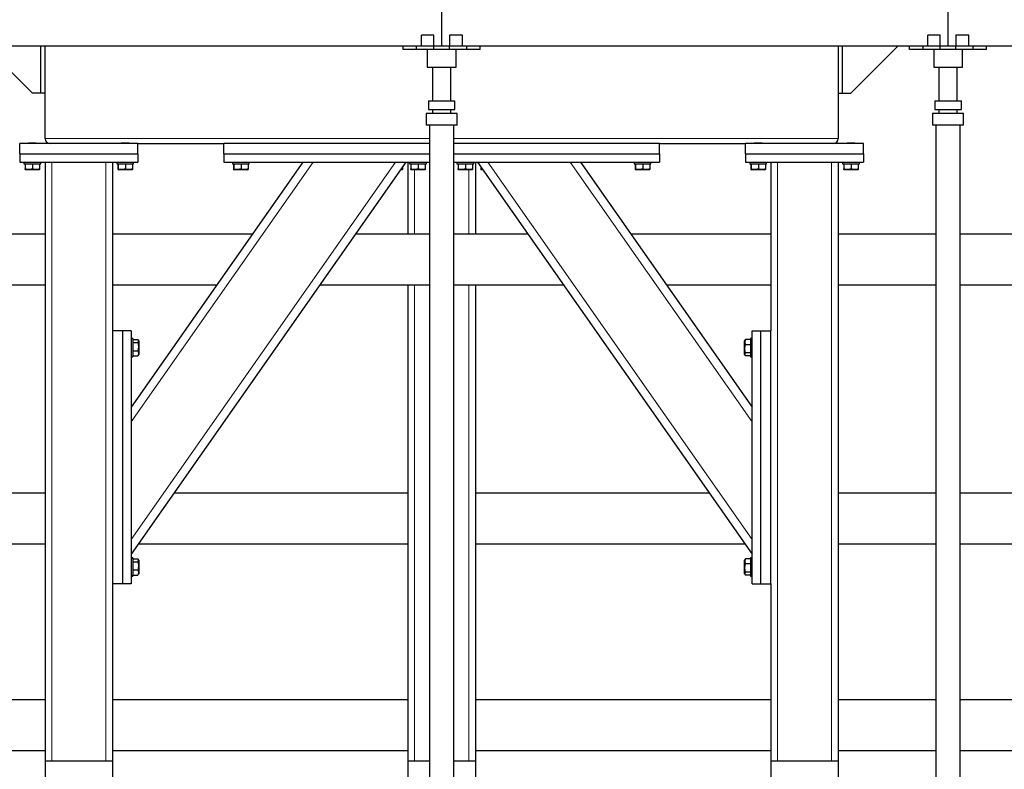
# Model space of a CAD drawing. Header units: millimetres. Extents: x 0 to 841, y 0 to 594.
# Tile 75 of 92: x 533 to 580, y 420 to 455. Entities that reach past the tile are written whole.
import ezdxf

# ---------------------------------------------------------------- set-up
doc = ezdxf.new("R2010")
doc.units = ezdxf.units.MM
doc.layers.add('TRAIT-FORT', color=4, linetype='Continuous', lineweight=25)

msp = doc.modelspace()

# ---------------------------------------------------------------- linework, layer by layer
at = {"lineweight": 18}
for p, q in [((534.19948, 449.84971), (552.41948, 449.84971)), ((553.57948, 449.84971), (571.79948, 449.84971)), ((534.51948, 448.72971), (534.51948, 420.32971)), ((537.07948, 448.72971), (537.07948, 420.32971)), ((550.81503, 448.72971), (538.27948, 430.82709)), ((546.90855, 448.72971), (538.27948, 436.40612)), ((555.18392, 448.72971), (567.71948, 430.82709)), ((559.0904, 448.72971), (567.71948, 436.40612)), ((568.91948, 448.72971), (568.91948, 420.32971)), ((571.47948, 448.72971), (571.47948, 420.32971)), ((551.71948, 448.36971), (551.71948, 445.30971)), ((554.27948, 448.36971), (554.27948, 445.30971)), ((551.71948, 442.90971), (551.71948, 420.32971)), ((554.27948, 442.90971), (554.27948, 420.32971))]:
    msp.add_line(p, q, dxfattribs=at)
at = {"layer": 'TRAIT-FORT', "lineweight": 25}
for p, q in [((552.99948, 454.22971), (552.99948, 456.22971)), ((576.99948, 454.22971), (576.99948, 456.22971)), ((552.03843, 454.22971), (552.03843, 454.74971)), ((552.63348, 454.74971), (552.03843, 454.74971)), ((552.63348, 454.22971), (552.63348, 454.74971)), ((553.36548, 454.74971), (553.36548, 454.22971)), ((553.98548, 454.74971), (553.36548, 454.74971)), ((553.98548, 454.22971), (553.98548, 454.74971)), ((576.03843, 454.22971), (576.03843, 454.74971)), ((576.63348, 454.74971), (576.03843, 454.74971)), ((576.63348, 454.22971), (576.63348, 454.74971)), ((577.36548, 454.74971), (577.36548, 454.22971)), ((577.98548, 454.74971), (577.36548, 454.74971)), ((577.98548, 454.22971), (577.98548, 454.74971)), ((551.17348, 454.22971), (530.82548, 454.22971)), ((533.59948, 452.00971), (531.37948, 454.22971)), ((533.99948, 452.00971), (533.99948, 454.22971)), ((534.19948, 449.84971), (534.19948, 454.22971)), ((551.17348, 454.06971), (551.17348, 454.22971)), ((551.81348, 454.22971), (551.17348, 454.22971)), ((551.81348, 454.06971), (551.17348, 454.06971)), ((551.81348, 454.06971), (551.81348, 454.22971)), ((552.63348, 454.22971), (551.81348, 454.22971)), ((552.63348, 454.06971), (551.81348, 454.06971)), ((552.31948, 454.06971), (552.31948, 453.22971)), ((553.36548, 454.22971), (552.63348, 454.22971)), ((552.63348, 454.06971), (552.63348, 454.22971)), ((553.36548, 454.06971), (552.63348, 454.06971)), ((553.36548, 454.06971), (553.36548, 454.22971)), ((554.18548, 454.22971), (553.36548, 454.22971)), ((554.18548, 454.06971), (553.36548, 454.06971)), ((553.67948, 453.22971), (553.67948, 454.06971)), ((554.18548, 454.06971), (554.18548, 454.22971)), ((554.82548, 454.22971), (554.18548, 454.22971)), ((554.82548, 454.06971), (554.18548, 454.06971)), ((554.82548, 454.06971), (554.82548, 454.22971)), ((575.17348, 454.22971), (554.82548, 454.22971)), ((571.79948, 454.22971), (571.79948, 449.84971)), ((571.99948, 452.00971), (571.99948, 454.22971)), ((572.39948, 452.00971), (574.61948, 454.22971)), ((575.17348, 454.06971), (575.17348, 454.22971)), ((575.81348, 454.22971), (575.17348, 454.22971)), ((575.81348, 454.06971), (575.17348, 454.06971)), ((575.81348, 454.06971), (575.81348, 454.22971)), ((576.63348, 454.22971), (575.81348, 454.22971)), ((576.63348, 454.06971), (575.81348, 454.06971)), ((576.31948, 454.06971), (576.31948, 453.22971)), ((576.63348, 454.06971), (576.63348, 454.22971)), ((577.36548, 454.22971), (576.63348, 454.22971)), ((577.36548, 454.06971), (576.63348, 454.06971)), ((577.36548, 454.06971), (577.36548, 454.22971)), ((578.18548, 454.22971), (577.36548, 454.22971)), ((578.18548, 454.06971), (577.36548, 454.06971)), ((577.67948, 453.22971), (577.67948, 454.06971)), ((578.18548, 454.06971), (578.18548, 454.22971)), ((578.82548, 454.22971), (578.18548, 454.22971)), ((578.82548, 454.06971), (578.18548, 454.06971)), ((578.82548, 454.06971), (578.82548, 454.22971)), ((599.17348, 454.22971), (578.82548, 454.22971)), ((552.31948, 453.22971), (553.67948, 453.22971)), ((552.55948, 453.22971), (552.55948, 451.63325)), ((553.43948, 451.63325), (553.43948, 453.22971)), ((576.31948, 453.22971), (577.67948, 453.22971)), ((576.55948, 453.22971), (576.55948, 451.63325)), ((577.43948, 451.63325), (577.43948, 453.22971)), ((533.99948, 452.00971), (533.59948, 452.00971)), ((534.19948, 452.00971), (533.99948, 452.00971)), ((571.79948, 452.00971), (571.99948, 452.00971)), ((571.99948, 452.00971), (572.39948, 452.00971)), ((552.36948, 451.63325), (552.36948, 451.23325)), ((552.36948, 451.63325), (553.62948, 451.63325)), ((553.62948, 451.23325), (553.62948, 451.63325)), ((576.36948, 451.63325), (576.36948, 451.23325)), ((576.36948, 451.63325), (577.62948, 451.63325)), ((577.62948, 451.23325), (577.62948, 451.63325)), ((552.25948, 451.03325), (552.25948, 450.49325)), ((553.73948, 451.03325), (552.25948, 451.03325)), ((552.36948, 451.23325), (553.62948, 451.23325)), ((552.55948, 451.23325), (552.55948, 451.03325)), ((553.43948, 451.03325), (553.43948, 451.23325)), ((553.73948, 450.49325), (553.73948, 451.03325)), ((576.25948, 451.03325), (576.25948, 450.49325)), ((577.73948, 451.03325), (576.25948, 451.03325)), ((576.36948, 451.23325), (577.62948, 451.23325)), ((576.55948, 451.23325), (576.55948, 451.03325)), ((577.43948, 451.03325), (577.43948, 451.23325)), ((577.73948, 450.49325), (577.73948, 451.03325)), ((553.73948, 450.49325), (552.25948, 450.49325)), ((552.41948, 450.49325), (552.41948, 416.62971)), ((553.57948, 416.62971), (553.57948, 450.49325)), ((577.73948, 450.49325), (576.25948, 450.49325)), ((576.41948, 450.49325), (576.41948, 416.62971)), ((577.57948, 416.62971), (577.57948, 450.49325)), ((532.99948, 449.12971), (532.99948, 449.60971)), ((538.59948, 449.60971), (532.99948, 449.60971)), ((533.42748, 449.64971), (533.39948, 449.62171)), ((533.39948, 449.62171), (533.39948, 449.60971)), ((533.79948, 449.62171), (533.39948, 449.62171)), ((533.42748, 449.64971), (533.77148, 449.64971)), ((533.79948, 449.62171), (533.77148, 449.64971)), ((533.79948, 449.60971), (533.79948, 449.62171)), ((537.82748, 449.64971), (537.79948, 449.62171)), ((537.79948, 449.62171), (537.79948, 449.60971)), ((538.19948, 449.62171), (537.79948, 449.62171)), ((537.82748, 449.64971), (538.17148, 449.64971)), ((538.19948, 449.62171), (538.17148, 449.64971)), ((538.19948, 449.60971), (538.19948, 449.62171)), ((538.59948, 449.60971), (542.67948, 449.60971)), ((538.59948, 449.12971), (538.59948, 449.60971)), ((542.67948, 449.12971), (542.67948, 449.60971)), ((552.41948, 449.60971), (542.67948, 449.60971)), ((563.31948, 449.60971), (553.57948, 449.60971)), ((563.31948, 449.60971), (567.39948, 449.60971)), ((563.31948, 449.12971), (563.31948, 449.60971)), ((567.39948, 449.12971), (567.39948, 449.60971)), ((572.99948, 449.60971), (567.39948, 449.60971)), ((567.82748, 449.64971), (567.79948, 449.62171)), ((567.79948, 449.62171), (567.79948, 449.60971)), ((568.19948, 449.62171), (567.79948, 449.62171)), ((567.82748, 449.64971), (568.17148, 449.64971)), ((568.19948, 449.62171), (568.17148, 449.64971)), ((568.19948, 449.60971), (568.19948, 449.62171)), ((572.22748, 449.64971), (572.19948, 449.62171)), ((572.19948, 449.62171), (572.19948, 449.60971)), ((572.59948, 449.62171), (572.19948, 449.62171)), ((572.22748, 449.64971), (572.57148, 449.64971)), ((572.59948, 449.62171), (572.57148, 449.64971)), ((572.59948, 449.60971), (572.59948, 449.62171)), ((572.99948, 449.12971), (572.99948, 449.60971)), ((532.99948, 449.12971), (532.99948, 448.72971)), ((532.99948, 449.12971), (538.59948, 449.12971)), ((538.59948, 449.12971), (538.59948, 448.72971)), ((542.67948, 449.12971), (542.67948, 448.72971)), ((542.67948, 449.12971), (552.41948, 449.12971)), ((553.57948, 449.12971), (563.31948, 449.12971)), ((563.31948, 449.12971), (563.31948, 448.72971)), ((567.39948, 449.12971), (567.39948, 448.72971)), ((567.39948, 449.12971), (572.99948, 449.12971)), ((572.99948, 449.12971), (572.99948, 448.72971)), ((532.99948, 448.72971), (538.59948, 448.72971)), ((533.19948, 448.72971), (533.19948, 448.64971)), ((533.19948, 448.64971), (533.99948, 448.64971)), ((533.25386, 448.64971), (533.25386, 448.4099)), ((533.26539, 448.64971), (533.26539, 448.4099)), ((533.611, 448.64971), (533.611, 448.4099)), ((533.94509, 448.64971), (533.94509, 448.4099)), ((533.99948, 448.64971), (533.99948, 448.72971)), ((534.19948, 448.72971), (534.19948, 420.32971)), ((537.39948, 448.72971), (537.39948, 440.72971)), ((537.59948, 448.72971), (537.59948, 448.64971)), ((537.59948, 448.64971), (538.39948, 448.64971)), ((537.65386, 448.64971), (537.65386, 448.4099)), ((537.66539, 448.64971), (537.66539, 448.4099)), ((538.011, 448.64971), (538.011, 448.4099)), ((551.30334, 448.72971), (538.27948, 430.12971)), ((546.42024, 448.72971), (538.27948, 437.1035)), ((538.34509, 448.64971), (538.34509, 448.4099)), ((538.39948, 448.64971), (538.39948, 448.72971)), ((542.67948, 448.72971), (552.41948, 448.72971)), ((543.07948, 448.72971), (543.07948, 448.64971)), ((543.07948, 448.64971), (543.87948, 448.64971)), ((543.13386, 448.64971), (543.13386, 448.4099)), ((543.14539, 448.64971), (543.14539, 448.4099)), ((543.491, 448.64971), (543.491, 448.4099)), ((543.82509, 448.64971), (543.82509, 448.4099)), ((543.87948, 448.64971), (543.87948, 448.72971)), ((551.14509, 448.50372), (551.14509, 448.4099)), ((551.39948, 448.72971), (551.39948, 445.30971)), ((551.47948, 448.72971), (551.47948, 448.64971)), ((551.47948, 448.64971), (552.27948, 448.64971)), ((551.53386, 448.64971), (551.53386, 448.4099)), ((551.54539, 448.64971), (551.54539, 448.4099)), ((551.891, 448.64971), (551.891, 448.4099)), ((552.22509, 448.64971), (552.22509, 448.4099)), ((552.27948, 448.64971), (552.27948, 448.72971)), ((553.57948, 448.72971), (563.31948, 448.72971)), ((553.71948, 448.72971), (553.71948, 448.64971)), ((553.71948, 448.64971), (554.51948, 448.64971)), ((553.77386, 448.64971), (553.77386, 448.4099)), ((553.78539, 448.64971), (553.78539, 448.4099)), ((554.131, 448.64971), (554.131, 448.4099)), ((554.46509, 448.64971), (554.46509, 448.4099)), ((554.51948, 448.64971), (554.51948, 448.72971)), ((554.59948, 448.72971), (554.59948, 445.30971)), ((554.69561, 448.72971), (567.71948, 430.12971)), ((554.85386, 448.50372), (554.85386, 448.4099)), ((554.86539, 448.48726), (554.86539, 448.4099)), ((559.57871, 448.72971), (567.71948, 437.1035)), ((562.11948, 448.72971), (562.11948, 448.64971)), ((562.11948, 448.64971), (562.91948, 448.64971)), ((562.17386, 448.64971), (562.17386, 448.4099)), ((562.18539, 448.64971), (562.18539, 448.4099)), ((562.531, 448.64971), (562.531, 448.4099)), ((562.86509, 448.64971), (562.86509, 448.4099)), ((562.91948, 448.64971), (562.91948, 448.72971)), ((567.39948, 448.72971), (572.99948, 448.72971)), ((567.59948, 448.72971), (567.59948, 448.64971)), ((567.59948, 448.64971), (568.39948, 448.64971)), ((567.65386, 448.64971), (567.65386, 448.4099)), ((567.66539, 448.64971), (567.66539, 448.4099)), ((568.011, 448.64971), (568.011, 448.4099)), ((568.34509, 448.64971), (568.34509, 448.4099)), ((568.39948, 448.64971), (568.39948, 448.72971)), ((568.59948, 448.72971), (568.59948, 440.72971)), ((571.79948, 448.72971), (571.79948, 420.32971)), ((571.99948, 448.72971), (571.99948, 448.64971)), ((571.99948, 448.64971), (572.79948, 448.64971)), ((572.05386, 448.64971), (572.05386, 448.4099)), ((572.06539, 448.64971), (572.06539, 448.4099)), ((572.411, 448.64971), (572.411, 448.4099)), ((572.74509, 448.64971), (572.74509, 448.4099)), ((572.79948, 448.64971), (572.79948, 448.72971)), ((533.25861, 448.38003), (533.27648, 448.36971)), ((533.92248, 448.36971), (533.27648, 448.36971)), ((533.92248, 448.36971), (533.94034, 448.38003)), ((537.65861, 448.38003), (537.67648, 448.36971)), ((538.32248, 448.36971), (537.67648, 448.36971)), ((538.32248, 448.36971), (538.34034, 448.38003)), ((543.13861, 448.38003), (543.15648, 448.36971)), ((543.80248, 448.36971), (543.15648, 448.36971)), ((543.80248, 448.36971), (543.82034, 448.38003)), ((551.12248, 448.36971), (551.05126, 448.36971)), ((551.14509, 448.4099), (551.06451, 448.38864)), ((551.12248, 448.36971), (551.14034, 448.38003)), ((551.53861, 448.38003), (551.55648, 448.36971)), ((552.20248, 448.36971), (551.55648, 448.36971)), ((552.20248, 448.36971), (552.22034, 448.38003)), ((553.77861, 448.38003), (553.79648, 448.36971)), ((554.44248, 448.36971), (553.79648, 448.36971)), ((554.44248, 448.36971), (554.46034, 448.38003)), ((554.85861, 448.38003), (554.87648, 448.36971)), ((554.94769, 448.36971), (554.87648, 448.36971)), ((562.17861, 448.38003), (562.19648, 448.36971)), ((562.84248, 448.36971), (562.19648, 448.36971)), ((562.84248, 448.36971), (562.86034, 448.38003)), ((567.65861, 448.38003), (567.67648, 448.36971)), ((568.32248, 448.36971), (567.67648, 448.36971)), ((568.32248, 448.36971), (568.34034, 448.38003)), ((572.05861, 448.38003), (572.07648, 448.36971)), ((572.72248, 448.36971), (572.07648, 448.36971)), ((572.72248, 448.36971), (572.74034, 448.38003)), ((534.19948, 445.30971), (529.57948, 445.30971)), ((544.02553, 445.30971), (537.39948, 445.30971)), ((552.41948, 445.30971), (548.90863, 445.30971)), ((557.09032, 445.30971), (553.57948, 445.30971)), ((568.59948, 445.30971), (561.97342, 445.30971)), ((576.41948, 445.30971), (571.79948, 445.30971)), ((600.41948, 445.30971), (577.57948, 445.30971)), ((529.57948, 442.90971), (534.19948, 442.90971)), ((537.39948, 442.90971), (542.34503, 442.90971)), ((547.22813, 442.90971), (552.41948, 442.90971)), ((551.39948, 442.90971), (551.39948, 420.32971)), ((553.57948, 442.90971), (558.77082, 442.90971)), ((554.59948, 442.90971), (554.59948, 420.32971)), ((563.65392, 442.90971), (568.59948, 442.90971)), ((571.79948, 442.90971), (576.41948, 442.90971)), ((577.57948, 442.90971), (600.41948, 442.90971)), ((537.87948, 440.72971), (537.39948, 440.72971)), ((537.39948, 440.72971), (537.39948, 428.72971)), ((538.27948, 440.72971), (537.87948, 440.72971)), ((537.87948, 440.72971), (537.87948, 428.72971)), ((538.27948, 440.72971), (538.27948, 428.72971)), ((567.71948, 428.72971), (567.71948, 440.72971)), ((567.71948, 440.72971), (568.11948, 440.72971)), ((568.11948, 428.72971), (568.11948, 440.72971)), ((568.11948, 440.72971), (568.59948, 440.72971)), ((568.59948, 428.72971), (568.59948, 440.72971)), ((538.35948, 440.36971), (538.27948, 440.36971)), ((538.35948, 440.36971), (538.35948, 439.92971)), ((538.35948, 440.3178), (538.59929, 440.3178)), ((538.35948, 440.17515), (538.59929, 440.17515)), ((538.63948, 440.25271), (538.61498, 440.29515)), ((538.63948, 440.25271), (538.63948, 439.60671)), ((567.38397, 440.29515), (567.35948, 440.25271)), ((567.35948, 440.18181), (567.35948, 440.25271)), ((567.35948, 439.60671), (567.35948, 440.18181)), ((567.38484, 440.29465), (567.39966, 440.3178)), ((567.63948, 440.3178), (567.39966, 440.3178)), ((567.63948, 440.07236), (567.39966, 440.07236)), ((567.71948, 440.36971), (567.63948, 440.36971)), ((567.63948, 440.36971), (567.63948, 439.92971)), ((538.35948, 439.92971), (538.35948, 439.48971)), ((538.35948, 439.78706), (538.59929, 439.78706)), ((538.61498, 439.56428), (538.63948, 439.60671)), ((567.35948, 439.60671), (567.38397, 439.56428)), ((567.63948, 439.68428), (567.39966, 439.68428)), ((567.63948, 439.92971), (567.63948, 439.48971)), ((538.27948, 439.48971), (538.35948, 439.48971)), ((538.35948, 439.54163), (538.59929, 439.54163)), ((538.61411, 439.56478), (538.59929, 439.54163)), ((567.63948, 439.54163), (567.39966, 439.54163)), ((567.63948, 439.48971), (567.71948, 439.48971)), ((534.19948, 433.02971), (529.57948, 433.02971)), ((551.39948, 433.02971), (540.31008, 433.02971)), ((565.68887, 433.02971), (554.59948, 433.02971)), ((576.41948, 433.02971), (571.79948, 433.02971)), ((600.41948, 433.02971), (577.57948, 433.02971)), ((529.57948, 430.62971), (534.19948, 430.62971)), ((538.62958, 430.62971), (551.39948, 430.62971)), ((554.59948, 430.62971), (567.36937, 430.62971)), ((571.79948, 430.62971), (576.41948, 430.62971)), ((577.57948, 430.62971), (600.41948, 430.62971)), ((538.35948, 429.96971), (538.27948, 429.96971)), ((538.35948, 429.92971), (538.27948, 429.92971)), ((538.35948, 429.96971), (538.35948, 429.92971)), ((538.35948, 429.92971), (538.35948, 429.52971)), ((538.35948, 429.9178), (538.59929, 429.9178)), ((538.63948, 429.85271), (538.61498, 429.89515)), ((538.63948, 429.85271), (538.63948, 429.20671)), ((567.38397, 429.89515), (567.35948, 429.85271)), ((567.35948, 429.78181), (567.35948, 429.85271)), ((567.38484, 429.89465), (567.39966, 429.9178)), ((567.63948, 429.9178), (567.39966, 429.9178)), ((567.71948, 429.96971), (567.63948, 429.96971)), ((567.63948, 429.96971), (567.63948, 429.52971)), ((538.35948, 429.77515), (538.59929, 429.77515)), ((538.35948, 429.52971), (538.35948, 429.12971)), ((538.35948, 429.38706), (538.59929, 429.38706)), ((567.35948, 429.20671), (567.35948, 429.78181)), ((567.63948, 429.67236), (567.39966, 429.67236)), ((567.63948, 429.52971), (567.63948, 429.08971)), ((538.27948, 429.12971), (538.35948, 429.12971)), ((538.27948, 429.08971), (538.35948, 429.08971)), ((538.35948, 429.14163), (538.59929, 429.14163)), ((538.35948, 429.12971), (538.35948, 429.08971)), ((538.61411, 429.16478), (538.59929, 429.14163)), ((538.61498, 429.16428), (538.63948, 429.20671)), ((567.35948, 429.20671), (567.38397, 429.16428)), ((567.63948, 429.28428), (567.39966, 429.28428)), ((567.63948, 429.14163), (567.39966, 429.14163)), ((567.63948, 429.08971), (567.71948, 429.08971)), ((537.39948, 428.72971), (537.39948, 420.32971)), ((537.87948, 428.72971), (537.39948, 428.72971)), ((538.27948, 428.72971), (537.87948, 428.72971)), ((567.71948, 428.72971), (568.11948, 428.72971)), ((568.11948, 428.72971), (568.59948, 428.72971)), ((568.59948, 428.72971), (568.59948, 420.32971)), ((534.19948, 423.22971), (529.57948, 423.22971)), ((551.39948, 423.22971), (537.39948, 423.22971)), ((568.59948, 423.22971), (554.59948, 423.22971)), ((576.41948, 423.22971), (571.79948, 423.22971)), ((600.41948, 423.22971), (577.57948, 423.22971)), ((529.57948, 420.82971), (534.19948, 420.82971)), ((537.39948, 420.82971), (551.39948, 420.82971)), ((554.59948, 420.82971), (568.59948, 420.82971)), ((571.79948, 420.82971), (576.41948, 420.82971)), ((577.57948, 420.82971), (600.41948, 420.82971)), ((534.19948, 420.32971), (537.39948, 420.32971)), ((534.19948, 420.32971), (534.19948, 419.52971)), ((534.51948, 420.32971), (537.07948, 420.32971)), ((537.39948, 420.32971), (537.39948, 419.52971)), ((551.39948, 420.32971), (552.41948, 420.32971)), ((551.39948, 420.32971), (551.39948, 419.52971)), ((551.71948, 420.32971), (552.41948, 420.32971)), ((553.57948, 420.32971), (554.59948, 420.32971)), ((553.57948, 420.32971), (554.27948, 420.32971)), ((554.59948, 420.32971), (554.59948, 419.52971)), ((568.59948, 420.32971), (568.59948, 419.52971)), ((568.59948, 420.32971), (571.79948, 420.32971)), ((568.91948, 420.32971), (571.47948, 420.32971)), ((571.79948, 420.32971), (571.79948, 419.52971))]:
    msp.add_line(p, q, dxfattribs=at)
for centre, start, end in [((534.43948, 449.84971), 180, 270), ((571.55948, 449.84971), 270, 0)]:
    msp.add_arc(centre, 0.24, start, end, dxfattribs=at)
for points, knots in [([(533.25386, 448.4099), (533.25486, 448.40112), (533.25688, 448.38339), (533.25988, 448.37691), (533.26274, 448.38643), (533.2645, 448.40202), (533.26539, 448.4099)], [0, 0, 0, 0, 0.264604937, 0.534947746, 0.765343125, 1, 1, 1, 1]), ([(533.611, 448.4099), (533.56703, 448.39775), (533.4943, 448.37765), (533.38882, 448.37952), (533.31786, 448.39347), (533.27704, 448.40625), (533.26539, 448.4099)], [0, 0, 0, 0, 0.38554949, 0.63764185, 0.89654625, 1, 1, 1, 1]), ([(533.94509, 448.4099), (533.9161, 448.40112), (533.85747, 448.38339), (533.77062, 448.37691), (533.68759, 448.38643), (533.63669, 448.40202), (533.611, 448.4099)], [0, 0, 0, 0, 0.26460494, 0.53494775, 0.76534313, 1, 1, 1, 1]), ([(533.94509, 448.4099), (533.94409, 448.4007), (533.9423, 448.38421), (533.94044, 448.38218), (533.93962, 448.38128)], [0, 0, 0, 0, 0.55724314, 1, 1, 1, 1]), ([(537.65386, 448.4099), (537.65486, 448.40112), (537.65688, 448.38339), (537.65988, 448.37691), (537.66274, 448.38643), (537.6645, 448.40202), (537.66539, 448.4099)], [0, 0, 0, 0, 0.264604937, 0.534947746, 0.765343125, 1, 1, 1, 1]), ([(538.011, 448.4099), (537.96703, 448.39775), (537.8943, 448.37765), (537.78882, 448.37952), (537.71786, 448.39347), (537.67704, 448.40625), (537.66539, 448.4099)], [0, 0, 0, 0, 0.38554949, 0.63764185, 0.89654625, 1, 1, 1, 1]), ([(538.34509, 448.4099), (538.3161, 448.40112), (538.25747, 448.38339), (538.17062, 448.37691), (538.08759, 448.38643), (538.03669, 448.40202), (538.011, 448.4099)], [0, 0, 0, 0, 0.26460494, 0.53494775, 0.76534313, 1, 1, 1, 1]), ([(538.34509, 448.4099), (538.34409, 448.4007), (538.3423, 448.38421), (538.34044, 448.38218), (538.33962, 448.38128)], [0, 0, 0, 0, 0.55724314, 1, 1, 1, 1]), ([(543.13386, 448.4099), (543.13486, 448.40112), (543.13688, 448.38339), (543.13988, 448.37691), (543.14274, 448.38643), (543.1445, 448.40202), (543.14539, 448.4099)], [0, 0, 0, 0, 0.264604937, 0.534947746, 0.765343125, 1, 1, 1, 1]), ([(543.491, 448.4099), (543.44703, 448.39775), (543.3743, 448.37765), (543.26882, 448.37952), (543.19786, 448.39347), (543.15704, 448.40625), (543.14539, 448.4099)], [0, 0, 0, 0, 0.38554949, 0.63764185, 0.89654625, 1, 1, 1, 1]), ([(543.82509, 448.4099), (543.7961, 448.40112), (543.73747, 448.38339), (543.65062, 448.37691), (543.56759, 448.38643), (543.51669, 448.40202), (543.491, 448.4099)], [0, 0, 0, 0, 0.26460494, 0.53494775, 0.76534313, 1, 1, 1, 1]), ([(543.82509, 448.4099), (543.82409, 448.4007), (543.8223, 448.38421), (543.82044, 448.38218), (543.81962, 448.38128)], [0, 0, 0, 0, 0.55724314, 1, 1, 1, 1]), ([(551.14509, 448.4099), (551.14409, 448.4007), (551.1423, 448.38421), (551.14044, 448.38218), (551.13962, 448.38128)], [0, 0, 0, 0, 0.55724314, 1, 1, 1, 1]), ([(551.53386, 448.4099), (551.53486, 448.40112), (551.53688, 448.38339), (551.53988, 448.37691), (551.54274, 448.38643), (551.5445, 448.40202), (551.54539, 448.4099)], [0, 0, 0, 0, 0.264604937, 0.534947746, 0.765343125, 1, 1, 1, 1]), ([(551.891, 448.4099), (551.84703, 448.39775), (551.7743, 448.37765), (551.66882, 448.37952), (551.59786, 448.39347), (551.55704, 448.40625), (551.54539, 448.4099)], [0, 0, 0, 0, 0.38554949, 0.63764185, 0.89654625, 1, 1, 1, 1]), ([(552.22509, 448.4099), (552.1961, 448.40112), (552.13747, 448.38339), (552.05062, 448.37691), (551.96759, 448.38643), (551.91669, 448.40202), (551.891, 448.4099)], [0, 0, 0, 0, 0.26460494, 0.53494775, 0.76534313, 1, 1, 1, 1]), ([(552.22509, 448.4099), (552.22409, 448.4007), (552.2223, 448.38421), (552.22044, 448.38218), (552.21962, 448.38128)], [0, 0, 0, 0, 0.55724314, 1, 1, 1, 1]), ([(553.77386, 448.4099), (553.77486, 448.40112), (553.77688, 448.38339), (553.77988, 448.37691), (553.78274, 448.38643), (553.7845, 448.40202), (553.78539, 448.4099)], [0, 0, 0, 0, 0.264604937, 0.534947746, 0.765343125, 1, 1, 1, 1]), ([(554.131, 448.4099), (554.08703, 448.39775), (554.0143, 448.37765), (553.90882, 448.37952), (553.83786, 448.39347), (553.79704, 448.40625), (553.78539, 448.4099)], [0, 0, 0, 0, 0.38554949, 0.63764185, 0.89654625, 1, 1, 1, 1]), ([(554.46509, 448.4099), (554.4361, 448.40112), (554.37747, 448.38339), (554.29062, 448.37691), (554.20759, 448.38643), (554.15669, 448.40202), (554.131, 448.4099)], [0, 0, 0, 0, 0.26460494, 0.53494775, 0.76534313, 1, 1, 1, 1]), ([(554.46509, 448.4099), (554.46409, 448.4007), (554.4623, 448.38421), (554.46044, 448.38218), (554.45962, 448.38128)], [0, 0, 0, 0, 0.55724314, 1, 1, 1, 1]), ([(554.85386, 448.4099), (554.85486, 448.40112), (554.85688, 448.38339), (554.85988, 448.37691), (554.86274, 448.38643), (554.8645, 448.40202), (554.86539, 448.4099)], [0, 0, 0, 0, 0.264604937, 0.534947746, 0.765343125, 1, 1, 1, 1]), ([(554.9311, 448.39341), (554.92083, 448.39514), (554.89859, 448.39888), (554.877, 448.40604), (554.86539, 448.4099)], [0, 0, 0, 0, 0.461775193, 1, 1, 1, 1]), ([(562.17386, 448.4099), (562.17486, 448.40112), (562.17688, 448.38339), (562.17988, 448.37691), (562.18274, 448.38643), (562.1845, 448.40202), (562.18539, 448.4099)], [0, 0, 0, 0, 0.264604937, 0.534947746, 0.765343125, 1, 1, 1, 1]), ([(562.531, 448.4099), (562.48703, 448.39775), (562.4143, 448.37765), (562.30882, 448.37952), (562.23786, 448.39347), (562.19704, 448.40625), (562.18539, 448.4099)], [0, 0, 0, 0, 0.38554949, 0.63764185, 0.89654625, 1, 1, 1, 1]), ([(562.86509, 448.4099), (562.8361, 448.40112), (562.77747, 448.38339), (562.69062, 448.37691), (562.60759, 448.38643), (562.55669, 448.40202), (562.531, 448.4099)], [0, 0, 0, 0, 0.26460494, 0.53494775, 0.76534313, 1, 1, 1, 1]), ([(562.86509, 448.4099), (562.86409, 448.4007), (562.8623, 448.38421), (562.86044, 448.38218), (562.85962, 448.38128)], [0, 0, 0, 0, 0.55724314, 1, 1, 1, 1]), ([(567.65386, 448.4099), (567.65486, 448.40112), (567.65688, 448.38339), (567.65988, 448.37691), (567.66274, 448.38643), (567.6645, 448.40202), (567.66539, 448.4099)], [0, 0, 0, 0, 0.264604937, 0.534947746, 0.765343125, 1, 1, 1, 1]), ([(568.011, 448.4099), (567.96703, 448.39775), (567.8943, 448.37765), (567.78882, 448.37952), (567.71786, 448.39347), (567.67704, 448.40625), (567.66539, 448.4099)], [0, 0, 0, 0, 0.38554949, 0.63764185, 0.89654625, 1, 1, 1, 1]), ([(568.34509, 448.4099), (568.3161, 448.40112), (568.25747, 448.38339), (568.17062, 448.37691), (568.08759, 448.38643), (568.03669, 448.40202), (568.011, 448.4099)], [0, 0, 0, 0, 0.26460494, 0.53494775, 0.76534313, 1, 1, 1, 1]), ([(568.34509, 448.4099), (568.34409, 448.4007), (568.3423, 448.38421), (568.34044, 448.38218), (568.33962, 448.38128)], [0, 0, 0, 0, 0.55724314, 1, 1, 1, 1]), ([(572.05386, 448.4099), (572.05486, 448.40112), (572.05688, 448.38339), (572.05988, 448.37691), (572.06274, 448.38643), (572.0645, 448.40202), (572.06539, 448.4099)], [0, 0, 0, 0, 0.264604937, 0.534947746, 0.765343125, 1, 1, 1, 1]), ([(572.411, 448.4099), (572.36703, 448.39775), (572.2943, 448.37765), (572.18882, 448.37952), (572.11786, 448.39347), (572.07704, 448.40625), (572.06539, 448.4099)], [0, 0, 0, 0, 0.38554949, 0.63764185, 0.89654625, 1, 1, 1, 1]), ([(572.74509, 448.4099), (572.7161, 448.40112), (572.65747, 448.38339), (572.57062, 448.37691), (572.48759, 448.38643), (572.43669, 448.40202), (572.411, 448.4099)], [0, 0, 0, 0, 0.26460494, 0.53494775, 0.76534313, 1, 1, 1, 1]), ([(572.74509, 448.4099), (572.74409, 448.4007), (572.7423, 448.38421), (572.74044, 448.38218), (572.73962, 448.38128)], [0, 0, 0, 0, 0.55724314, 1, 1, 1, 1]), ([(538.59929, 440.17515), (538.60806, 440.18753), (538.6258, 440.21256), (538.63228, 440.24965), (538.62276, 440.2851), (538.60716, 440.30683), (538.59929, 440.3178)], [0, 0, 0, 0, 0.26460494, 0.53494775, 0.76534313, 1, 1, 1, 1]), ([(538.59929, 440.17515), (538.60806, 440.14147), (538.6258, 440.07337), (538.63228, 439.97247), (538.62276, 439.87603), (538.60716, 439.8169), (538.59929, 439.78706)], [0, 0, 0, 0, 0.26460494, 0.53494775, 0.76534313, 1, 1, 1, 1]), ([(567.39966, 440.3178), (567.38751, 440.28657), (567.36741, 440.23493), (567.36928, 440.16002), (567.38323, 440.10963), (567.39601, 440.08064), (567.39966, 440.07236)], [0, 0, 0, 0, 0.38554949, 0.63764185, 0.89654625, 1, 1, 1, 1]), ([(567.39966, 439.68428), (567.39089, 439.71796), (567.37315, 439.78606), (567.36667, 439.88695), (567.37619, 439.9834), (567.39179, 440.04253), (567.39966, 440.07236)], [0, 0, 0, 0, 0.26460494, 0.53494775, 0.76534313, 1, 1, 1, 1]), ([(538.59929, 439.78706), (538.61144, 439.75583), (538.63154, 439.70419), (538.62967, 439.62928), (538.61572, 439.57889), (538.60294, 439.5499), (538.59929, 439.54163)], [0, 0, 0, 0, 0.385549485, 0.637641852, 0.896546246, 1, 1, 1, 1]), ([(567.39966, 439.68428), (567.39089, 439.6719), (567.37315, 439.64687), (567.36667, 439.60978), (567.37619, 439.57433), (567.39179, 439.55259), (567.39966, 439.54163)], [0, 0, 0, 0, 0.26460494, 0.53494775, 0.76534313, 1, 1, 1, 1]), ([(538.59929, 429.77515), (538.60806, 429.78753), (538.6258, 429.81256), (538.63228, 429.84965), (538.62276, 429.8851), (538.60716, 429.90683), (538.59929, 429.9178)], [0, 0, 0, 0, 0.26460494, 0.53494775, 0.76534313, 1, 1, 1, 1]), ([(567.39966, 429.9178), (567.38751, 429.88657), (567.36741, 429.83493), (567.36928, 429.76002), (567.38323, 429.70963), (567.39601, 429.68064), (567.39966, 429.67236)], [0, 0, 0, 0, 0.38554949, 0.63764185, 0.89654625, 1, 1, 1, 1]), ([(538.59929, 429.77515), (538.60806, 429.74147), (538.6258, 429.67337), (538.63228, 429.57247), (538.62276, 429.47603), (538.60716, 429.4169), (538.59929, 429.38706)], [0, 0, 0, 0, 0.26460494, 0.53494775, 0.76534313, 1, 1, 1, 1]), ([(538.59929, 429.38706), (538.61144, 429.35583), (538.63154, 429.30419), (538.62967, 429.22928), (538.61572, 429.17889), (538.60294, 429.1499), (538.59929, 429.14163)], [0, 0, 0, 0, 0.385549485, 0.637641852, 0.896546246, 1, 1, 1, 1]), ([(567.39966, 429.28428), (567.39089, 429.31796), (567.37315, 429.38606), (567.36667, 429.48695), (567.37619, 429.5834), (567.39179, 429.64253), (567.39966, 429.67236)], [0, 0, 0, 0, 0.26460494, 0.53494775, 0.76534313, 1, 1, 1, 1]), ([(567.39966, 429.28428), (567.39089, 429.2719), (567.37315, 429.24687), (567.36667, 429.20978), (567.37619, 429.17433), (567.39179, 429.15259), (567.39966, 429.14163)], [0, 0, 0, 0, 0.26460494, 0.53494775, 0.76534313, 1, 1, 1, 1])]:
    msp.add_open_spline(points, degree=3, knots=knots, dxfattribs=at)

doc.saveas('drawing.dxf')
